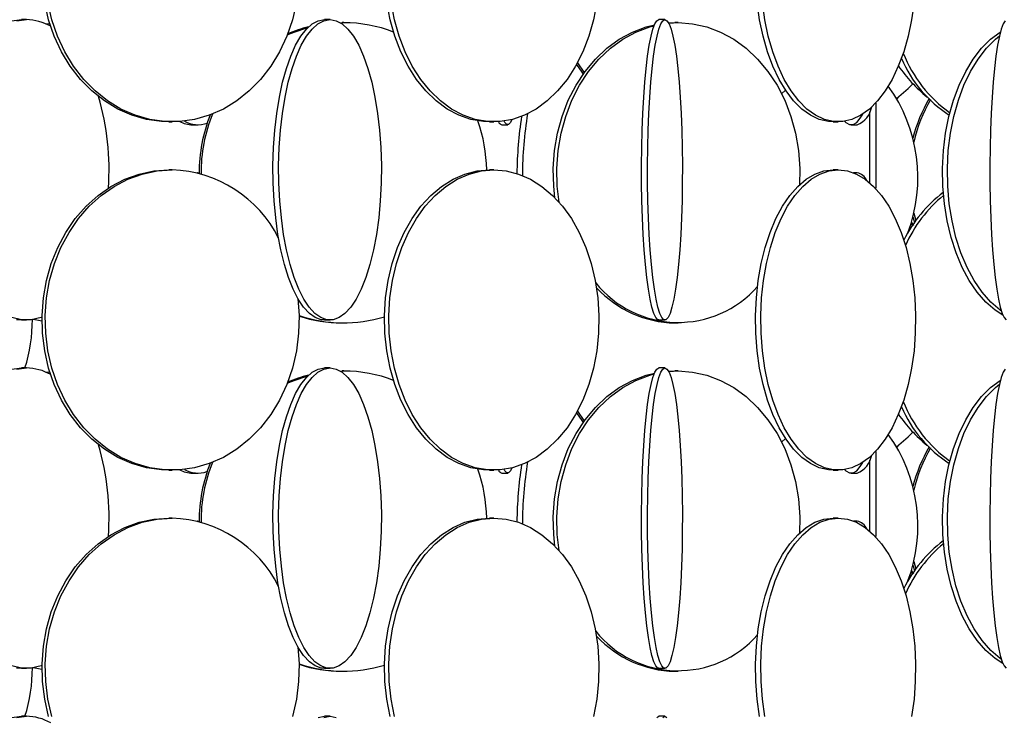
# Model space of a CAD drawing. Header units: millimetres. Extents: x 626 to 3215, y 306 to 3557.
# Tile 26 of 62: x 758 to 922, y 3011 to 3127. Entities that reach past the tile are written whole.
import ezdxf

# ---------------------------------------------------------------- set-up
doc = ezdxf.new("R2010")
doc.units = ezdxf.units.MM

msp = doc.modelspace()

# ---------------------------------------------------------------- linework, layer by layer
at = {"color": 7, "linetype": 'Continuous', "lineweight": 25}
for p, q in [((758.83, 3127.5), (757.99, 3127.5)), ((809.35, 3127.5), (808.41, 3127.5)), ((811.05, 3126.99), (811.35, 3127)), ((811.06, 3126.99), (811.65, 3127)), ((811.65, 3127), (811.35, 3127)), ((865.09, 3127.5), (864.1, 3127.5)), ((865.69, 3126.96), (866.72, 3127)), ((865.71, 3126.92), (867.31, 3127)), ((867.31, 3127), (866.72, 3127)), ((884.51, 3115.16), (885.16, 3115.75)), ((900.16, 3113.62), (900.16, 3099.45)), ((899.16, 3112.16), (899.16, 3100.34)), ((782.54, 3110.5), (783.08, 3110.5)), ((835.9, 3110.5), (836.62, 3110.5)), ((893.06, 3110.5), (893.92, 3110.5)), ((786.46, 3110), (787.37, 3110)), ((837.92, 3110), (838.92, 3110)), ((896.09, 3110), (897.07, 3110)), ((783.08, 3102.5), (782.54, 3102.5)), ((787.37, 3102), (787.28, 3102)), ((787.29, 3102), (787.37, 3102)), ((787.37, 3102), (787.57, 3101.99)), ((836.62, 3102.5), (835.9, 3102.5)), ((893.92, 3102.5), (893.06, 3102.5)), ((897.07, 3102), (896.49, 3102)), ((906.35, 3094.67), (906.6, 3093.75)), ((906.51, 3095.3), (906.82, 3094.06)), ((905.65, 3092.38), (905.9, 3092.66)), ((905.65, 3092.38), (905.89, 3092.66)), ((906.35, 3093.16), (906.02, 3093.5)), ((757.99, 3077.5), (758.83, 3077.5)), ((808.41, 3077.5), (809.35, 3077.5)), ((864.1, 3077.5), (865.09, 3077.5)), ((811.35, 3077), (811.65, 3077)), ((866.72, 3077), (867.31, 3077)), ((758.83, 3069.5), (757.99, 3069.5)), ((809.35, 3069.5), (808.41, 3069.5)), ((865.09, 3069.5), (864.1, 3069.5)), ((811.05, 3068.99), (811.35, 3069)), ((811.06, 3068.99), (811.65, 3069)), ((811.65, 3069), (811.35, 3069)), ((865.69, 3068.96), (866.72, 3069)), ((865.71, 3068.92), (867.31, 3069)), ((867.31, 3069), (866.72, 3069)), ((884.51, 3057.16), (885.16, 3057.75)), ((900.16, 3055.62), (900.16, 3041.45)), ((899.16, 3054.16), (899.16, 3042.34)), ((782.54, 3052.5), (783.08, 3052.5)), ((786.46, 3052), (787.37, 3052)), ((835.9, 3052.5), (836.62, 3052.5)), ((837.92, 3052), (838.92, 3052)), ((893.06, 3052.5), (893.92, 3052.5)), ((896.09, 3052), (897.07, 3052)), ((783.08, 3044.5), (782.54, 3044.5)), ((787.37, 3044), (787.28, 3044)), ((787.29, 3044), (787.37, 3044)), ((787.37, 3044), (787.57, 3043.99)), ((836.62, 3044.5), (835.9, 3044.5)), ((893.92, 3044.5), (893.06, 3044.5)), ((897.07, 3044), (896.49, 3044)), ((906.35, 3036.67), (906.6, 3035.75)), ((906.51, 3037.3), (906.82, 3036.06)), ((906.35, 3035.16), (906.02, 3035.5)), ((905.65, 3034.38), (905.9, 3034.66)), ((905.65, 3034.38), (905.89, 3034.66)), ((757.99, 3019.5), (758.83, 3019.5)), ((808.41, 3019.5), (809.35, 3019.5)), ((811.35, 3019), (811.65, 3019)), ((864.1, 3019.5), (865.09, 3019.5)), ((866.72, 3019), (867.31, 3019)), ((758.83, 3011.5), (757.99, 3011.5)), ((809.35, 3011.5), (808.41, 3011.5)), ((865.09, 3011.5), (864.1, 3011.5))]:
    msp.add_line(p, q, dxfattribs=at)
at = {"color": 7, "linetype": 'Continuous', "lineweight": 25, "flags": 128}
for points in [[(782.54, 3110.5), (781.29, 3110.54), (778.8, 3110.89), (776.37, 3111.59), (774.02, 3112.62), (771.79, 3113.97), (769.72, 3115.63), (767.82, 3117.56), (766.13, 3119.74), (764.67, 3122.15), (763.46, 3124.74), (762.52, 3127.49), (761.86, 3130.35)], [(803.76, 3130.35), (803.1, 3127.49), (802.16, 3124.74), (800.95, 3122.15), (799.49, 3119.74), (797.8, 3117.56), (795.9, 3115.63), (793.82, 3113.97), (791.6, 3112.62), (789.25, 3111.59), (786.81, 3110.89), (784.33, 3110.54), (781.82, 3110.54), (779.34, 3110.89), (776.9, 3111.59), (774.56, 3112.62), (772.33, 3113.97), (770.25, 3115.63), (768.36, 3117.56), (766.67, 3119.74), (765.21, 3122.15), (764, 3124.74), (763.06, 3127.49), (762.4, 3130.35)], [(835.9, 3110.5), (834.87, 3110.54), (832.81, 3110.89), (830.8, 3111.59), (828.86, 3112.62), (827.01, 3113.97), (825.29, 3115.63), (823.73, 3117.56), (822.33, 3119.74), (821.12, 3122.15), (820.12, 3124.74), (819.34, 3127.49), (818.8, 3130.35)], [(853.73, 3130.35), (853.18, 3127.49), (852.4, 3124.74), (851.4, 3122.15), (850.2, 3119.74), (848.8, 3117.56), (847.23, 3115.63), (845.51, 3113.97), (843.67, 3112.62), (841.73, 3111.59), (839.71, 3110.89), (837.65, 3110.54), (835.58, 3110.54), (833.53, 3110.89), (831.51, 3111.59), (829.57, 3112.62), (827.73, 3113.97), (826.01, 3115.63), (824.44, 3117.56), (823.04, 3119.74), (821.83, 3122.15), (820.83, 3124.74), (820.06, 3127.49), (819.51, 3130.35)], [(893.06, 3110.5), (892.3, 3110.54), (890.78, 3110.89), (889.3, 3111.59), (887.87, 3112.62), (886.51, 3113.97), (885.24, 3115.63), (884.08, 3117.56), (883.05, 3119.74), (882.16, 3122.15), (881.43, 3124.74), (880.85, 3127.49), (880.45, 3130.35)], [(906.54, 3130.35), (906.13, 3127.49), (905.56, 3124.74), (904.82, 3122.15), (903.93, 3119.74), (902.9, 3117.56), (901.74, 3115.63), (900.48, 3113.97), (899.12, 3112.62), (897.69, 3111.59), (896.2, 3110.89), (894.68, 3110.54), (893.16, 3110.54), (891.64, 3110.89), (890.16, 3111.59), (888.72, 3112.62), (887.37, 3113.97), (886.1, 3115.63), (884.94, 3117.56), (883.91, 3119.74), (883.02, 3122.15), (882.28, 3124.74), (881.71, 3127.49), (881.31, 3130.35)], [(756.37, 3127.32), (757.99, 3127.5)], [(757.21, 3127.32), (758.83, 3127.5), (758.83, 3127.5)], [(762.07, 3126.79), (762.31, 3126.82), (762.71, 3126.87)], [(808.41, 3077.5), (807.9, 3077.54), (806.89, 3077.89), (805.91, 3078.59), (804.96, 3079.62), (804.06, 3080.97), (803.22, 3082.63), (802.45, 3084.56), (801.77, 3086.74), (801.18, 3089.15), (800.69, 3091.74), (800.31, 3094.49), (800.04, 3097.35), (799.89, 3100.28), (799.86, 3103.24), (799.95, 3106.19), (800.16, 3109.09), (800.48, 3111.89), (800.92, 3114.57), (801.46, 3117.07), (802.1, 3119.37), (802.82, 3121.43), (803.63, 3123.23), (804.5, 3124.74), (805.43, 3125.93), (806.4, 3126.8), (807.4, 3127.32), (808.41, 3127.5)], [(809.35, 3127.5), (810.36, 3127.32), (811.35, 3126.8), (812.32, 3125.93), (813.25, 3124.74), (814.12, 3123.23), (814.93, 3121.43), (815.65, 3119.37), (816.29, 3117.07), (816.83, 3114.57), (817.27, 3111.89), (817.59, 3109.09), (817.8, 3106.19), (817.89, 3103.24), (817.86, 3100.28), (817.71, 3097.35), (817.45, 3094.49), (817.07, 3091.74), (816.58, 3089.15), (815.99, 3086.74), (815.3, 3084.56), (814.53, 3082.63), (813.69, 3080.97), (812.79, 3079.62), (811.84, 3078.59), (810.86, 3077.89), (809.85, 3077.54), (808.84, 3077.54), (807.83, 3077.89), (806.85, 3078.59), (805.9, 3079.62), (805, 3080.97), (804.16, 3082.63), (803.39, 3084.56), (802.71, 3086.74), (802.12, 3089.15), (801.63, 3091.74), (801.25, 3094.49), (800.98, 3097.35), (800.83, 3100.28), (800.8, 3103.24), (800.89, 3106.19), (801.1, 3109.09), (801.42, 3111.89), (801.86, 3114.57), (802.4, 3117.07), (803.04, 3119.37), (803.76, 3121.43), (804.57, 3123.23), (805.44, 3124.74), (806.37, 3125.93), (807.34, 3126.8), (808.33, 3127.32), (809.35, 3127.5)], [(846.78, 3097.84), (846.58, 3099.78), (846.51, 3102.74), (846.72, 3105.69), (847.21, 3108.59), (847.98, 3111.39), (849.01, 3114.07), (850.29, 3116.57), (851.8, 3118.87), (853.52, 3120.93), (855.42, 3122.73), (857.49, 3124.24), (859.68, 3125.43), (861.97, 3126.3), (863.35, 3126.65)], [(864.1, 3077.5), (863.93, 3077.54), (863.58, 3077.89), (863.25, 3078.59), (862.93, 3079.62), (862.62, 3080.97), (862.34, 3082.63), (862.08, 3084.56), (861.84, 3086.74), (861.64, 3089.15), (861.48, 3091.74), (861.35, 3094.49), (861.26, 3097.35), (861.21, 3100.28), (861.2, 3103.24), (861.23, 3106.19), (861.3, 3109.09), (861.41, 3111.89), (861.56, 3114.57), (861.74, 3117.07), (861.96, 3119.37), (862.2, 3121.43), (862.48, 3123.23), (862.77, 3124.74), (863.09, 3125.93), (863.42, 3126.8), (863.75, 3127.32), (864.1, 3127.5)], [(865.09, 3127.5), (865.43, 3127.32), (865.77, 3126.8), (866.1, 3125.93), (866.42, 3124.74), (866.71, 3123.23), (866.99, 3121.43), (867.23, 3119.37), (867.45, 3117.07), (867.63, 3114.57), (867.78, 3111.89), (867.89, 3109.09), (867.96, 3106.19), (867.99, 3103.24), (867.98, 3100.28), (867.93, 3097.35), (867.84, 3094.49), (867.71, 3091.74), (867.55, 3089.15), (867.35, 3086.74), (867.11, 3084.56), (866.85, 3082.63), (866.57, 3080.97), (866.26, 3079.62), (865.94, 3078.59), (865.6, 3077.89), (865.26, 3077.54), (864.92, 3077.54), (864.58, 3077.89), (864.24, 3078.59), (863.92, 3079.62), (863.62, 3080.97), (863.33, 3082.63), (863.07, 3084.56), (862.84, 3086.74), (862.64, 3089.15), (862.47, 3091.74), (862.34, 3094.49), (862.25, 3097.35), (862.2, 3100.28), (862.19, 3103.24), (862.22, 3106.19), (862.29, 3109.09), (862.4, 3111.89), (862.55, 3114.57), (862.73, 3117.07), (862.95, 3119.37), (863.2, 3121.43), (863.47, 3123.23), (863.77, 3124.74), (864.08, 3125.93), (864.41, 3126.8), (864.75, 3127.32), (865.09, 3127.5)], [(867.31, 3127), (869.7, 3126.82), (872.06, 3126.3), (874.35, 3125.43), (876.55, 3124.24), (878.61, 3122.73), (880.51, 3120.93), (882.23, 3118.87), (883.74, 3116.57), (885.02, 3114.07), (886.05, 3111.39), (886.82, 3108.59), (887.31, 3105.69), (887.53, 3102.74), (887.47, 3099.93)], [(921.72, 3127.32), (921.39, 3126.8), (921.06, 3125.93), (920.74, 3124.74), (920.45, 3123.23), (920.17, 3121.43), (919.93, 3119.37), (919.71, 3117.07), (919.53, 3114.57), (919.38, 3111.89), (919.27, 3109.09), (919.2, 3106.19), (919.17, 3103.24), (919.18, 3100.28), (919.23, 3097.35), (919.32, 3094.49), (919.45, 3091.74), (919.61, 3089.15), (919.81, 3086.74), (920.05, 3084.56), (920.31, 3082.63), (920.59, 3080.97), (920.9, 3079.62), (921.22, 3078.59), (921.55, 3077.89), (921.9, 3077.54)], [(802.24, 3124.95), (803.38, 3125.43), (805.68, 3126.2)], [(847.48, 3097.09), (847.16, 3099.78), (847.09, 3102.74), (847.31, 3105.69), (847.8, 3108.59), (848.57, 3111.39), (849.6, 3114.07), (850.88, 3116.57), (852.39, 3118.87), (854.11, 3120.93), (856.01, 3122.73), (858.07, 3124.24), (860.27, 3125.43), (862.56, 3126.3), (863.29, 3126.5)], [(921.35, 3078.27), (920.05, 3079.12), (918.5, 3080.47), (917.06, 3082.13), (915.74, 3084.06), (914.57, 3086.24), (913.55, 3088.65), (912.71, 3091.24), (912.06, 3093.99), (911.6, 3096.85), (911.34, 3099.78), (911.29, 3102.74), (911.44, 3105.69), (911.8, 3108.59), (912.36, 3111.39), (913.11, 3114.07), (914.04, 3116.57), (915.14, 3118.87), (916.38, 3120.93), (917.77, 3122.73), (919.27, 3124.24), (920.86, 3125.43), (920.92, 3125.47)], [(921.09, 3078.95), (920.86, 3079.12), (919.31, 3080.47), (917.87, 3082.13), (916.55, 3084.06), (915.38, 3086.24), (914.36, 3088.65), (913.52, 3091.24), (912.87, 3093.99), (912.41, 3096.85), (912.15, 3099.78), (912.1, 3102.74), (912.25, 3105.69), (912.61, 3108.59), (913.17, 3111.39), (913.92, 3114.07), (914.85, 3116.57), (915.94, 3118.87), (917.19, 3120.93), (918.58, 3122.73), (920.08, 3124.24), (920.76, 3124.79)], [(850.35, 3120.01), (851.25, 3118.74), (851.48, 3118.44)], [(850.51, 3120.31), (851.61, 3118.74), (851.66, 3118.68)], [(903.63, 3114.35), (905.59, 3116.06), (906.35, 3116.83)], [(904, 3114.64), (903.98, 3114.63), (903.66, 3114.3)], [(894.98, 3110.58), (895.18, 3110.39), (895.78, 3110.04), (896.39, 3110.04), (897, 3110.39), (897.6, 3111.09), (898, 3111.78)], [(839.61, 3110.87), (839.39, 3110.39), (839.08, 3110.04), (838.76, 3110.04), (838.45, 3110.39), (838.33, 3110.62)], [(782.54, 3052.5), (781.29, 3052.54), (778.8, 3052.89), (776.37, 3053.59), (774.02, 3054.62), (771.79, 3055.97), (769.72, 3057.63), (767.82, 3059.56), (766.13, 3061.74), (764.67, 3064.15), (763.46, 3066.74), (762.52, 3069.49), (761.86, 3072.35), (761.49, 3075.28), (761.42, 3078.24), (761.64, 3081.19), (762.16, 3084.09), (762.96, 3086.89), (764.03, 3089.57), (765.37, 3092.07), (766.95, 3094.37), (768.75, 3096.43), (770.74, 3098.23), (772.89, 3099.74), (775.18, 3100.93), (777.58, 3101.8), (780.04, 3102.32), (782.54, 3102.5)], [(803.99, 3081.09), (804.2, 3078.24), (804.13, 3075.28), (803.76, 3072.35), (803.1, 3069.49), (802.16, 3066.74), (800.95, 3064.15), (799.49, 3061.74), (797.8, 3059.56), (795.9, 3057.63), (793.82, 3055.97), (791.6, 3054.62), (789.25, 3053.59), (786.81, 3052.89), (784.33, 3052.54), (781.82, 3052.54), (779.34, 3052.89), (776.9, 3053.59), (774.56, 3054.62), (772.33, 3055.97), (770.25, 3057.63), (768.36, 3059.56), (766.67, 3061.74), (765.21, 3064.15), (764, 3066.74), (763.06, 3069.49), (762.4, 3072.35), (762.03, 3075.28), (761.95, 3078.24), (762.17, 3081.19), (762.69, 3084.09), (763.49, 3086.89), (764.57, 3089.57), (765.91, 3092.07), (767.48, 3094.37), (769.28, 3096.43), (771.27, 3098.23), (773.43, 3099.74), (775.72, 3100.93), (778.11, 3101.8), (780.58, 3102.32), (783.08, 3102.5), (783.08, 3102.5)], [(835.9, 3052.5), (834.87, 3052.54), (832.81, 3052.89), (830.8, 3053.59), (828.86, 3054.62), (827.01, 3055.97), (825.29, 3057.63), (823.73, 3059.56), (822.33, 3061.74), (821.12, 3064.15), (820.12, 3066.74), (819.34, 3069.49), (818.8, 3072.35), (818.49, 3075.28), (818.43, 3078.24), (818.61, 3081.19), (819.04, 3084.09), (819.7, 3086.89), (820.59, 3089.57), (821.7, 3092.07), (823, 3094.37), (824.49, 3096.43), (826.14, 3098.23), (827.92, 3099.74), (829.82, 3100.93), (831.8, 3101.8), (833.84, 3102.32), (835.9, 3102.5)], [(836.62, 3102.5), (838.69, 3102.32), (840.73, 3101.8), (842.71, 3100.93), (844.6, 3099.74), (846.39, 3098.23), (848.03, 3096.43), (849.52, 3094.37), (850.82, 3092.07), (851.93, 3089.57), (852.82, 3086.89), (853.48, 3084.09), (853.91, 3081.19), (854.1, 3078.24), (854.03, 3075.28), (853.73, 3072.35), (853.18, 3069.49), (852.4, 3066.74), (851.4, 3064.15), (850.2, 3061.74), (848.8, 3059.56), (847.23, 3057.63), (845.51, 3055.97), (843.67, 3054.62), (841.73, 3053.59), (839.71, 3052.89), (837.65, 3052.54), (835.58, 3052.54), (833.53, 3052.89), (831.51, 3053.59), (829.57, 3054.62), (827.73, 3055.97), (826.01, 3057.63), (824.44, 3059.56), (823.04, 3061.74), (821.83, 3064.15), (820.83, 3066.74), (820.06, 3069.49), (819.51, 3072.35), (819.2, 3075.28), (819.14, 3078.24), (819.33, 3081.19), (819.75, 3084.09), (820.42, 3086.89), (821.31, 3089.57), (822.41, 3092.07), (823.72, 3094.37), (825.21, 3096.43), (826.85, 3098.23), (828.64, 3099.74), (830.53, 3100.93), (832.51, 3101.8), (834.55, 3102.32), (836.62, 3102.5)], [(893.06, 3052.5), (892.3, 3052.54), (890.78, 3052.89), (889.3, 3053.59), (887.87, 3054.62), (886.51, 3055.97), (885.24, 3057.63), (884.08, 3059.56), (883.05, 3061.74), (882.16, 3064.15), (881.43, 3066.74), (880.85, 3069.49), (880.45, 3072.35), (880.22, 3075.28), (880.18, 3078.24), (880.31, 3081.19), (880.63, 3084.09), (881.12, 3086.89), (881.77, 3089.57), (882.59, 3092.07), (883.55, 3094.37), (884.65, 3096.43), (885.86, 3098.23), (887.18, 3099.74), (888.58, 3100.93), (890.04, 3101.8), (891.54, 3102.32), (893.06, 3102.5)], [(893.92, 3102.5), (895.45, 3102.32), (896.95, 3101.8), (898.41, 3100.93), (899.81, 3099.74), (901.12, 3098.23), (902.34, 3096.43), (903.43, 3094.37), (904.4, 3092.07), (905.21, 3089.57), (905.87, 3086.89), (906.36, 3084.09), (906.67, 3081.19), (906.81, 3078.24), (906.76, 3075.28), (906.54, 3072.35), (906.13, 3069.49), (905.56, 3066.74), (904.82, 3064.15), (903.93, 3061.74), (902.9, 3059.56), (901.74, 3057.63), (900.48, 3055.97), (899.12, 3054.62), (897.69, 3053.59), (896.2, 3052.89), (894.68, 3052.54), (893.16, 3052.54), (891.64, 3052.89), (890.16, 3053.59), (888.72, 3054.62), (887.37, 3055.97), (886.1, 3057.63), (884.94, 3059.56), (883.91, 3061.74), (883.02, 3064.15), (882.28, 3066.74), (881.71, 3069.49), (881.31, 3072.35), (881.08, 3075.28), (881.04, 3078.24), (881.17, 3081.19), (881.49, 3084.09), (881.97, 3086.89), (882.63, 3089.57), (883.45, 3092.07), (884.41, 3094.37), (885.51, 3096.43), (886.72, 3098.23), (888.03, 3099.74), (889.43, 3100.93), (890.89, 3101.8), (892.4, 3102.32), (893.92, 3102.5)], [(906.1, 3093.75), (906.35, 3093.37), (906.44, 3093.25)], [(761.41, 3077.94), (761.26, 3077.89), (759.64, 3077.54), (758.02, 3077.54), (756.4, 3077.89)], [(757.99, 3077.5), (757.18, 3077.54)], [(761.41, 3077.3), (760.85, 3077.39), (759.92, 3077.58)], [(756.37, 3069.32), (757.99, 3069.5), (757.99, 3069.5)], [(757.21, 3069.32), (758.83, 3069.5), (758.83, 3069.5)], [(808.41, 3019.5), (807.9, 3019.54), (806.89, 3019.89), (805.91, 3020.59), (804.96, 3021.62), (804.06, 3022.97), (803.22, 3024.63), (802.45, 3026.56), (801.77, 3028.74), (801.18, 3031.15), (800.69, 3033.74), (800.31, 3036.49), (800.04, 3039.35), (799.89, 3042.28), (799.86, 3045.24), (799.95, 3048.19), (800.16, 3051.09), (800.48, 3053.89), (800.92, 3056.57), (801.46, 3059.07), (802.1, 3061.37), (802.82, 3063.43), (803.63, 3065.23), (804.5, 3066.74), (805.43, 3067.93), (806.4, 3068.8), (807.4, 3069.32), (808.41, 3069.5), (808.41, 3069.5)], [(809.35, 3069.5), (810.36, 3069.32), (811.35, 3068.8), (812.32, 3067.93), (813.25, 3066.74), (814.12, 3065.23), (814.93, 3063.43), (815.65, 3061.37), (816.29, 3059.07), (816.83, 3056.57), (817.27, 3053.89), (817.59, 3051.09), (817.8, 3048.19), (817.89, 3045.24), (817.86, 3042.28), (817.71, 3039.35), (817.45, 3036.49), (817.07, 3033.74), (816.58, 3031.15), (815.99, 3028.74), (815.3, 3026.56), (814.53, 3024.63), (813.69, 3022.97), (812.79, 3021.62), (811.84, 3020.59), (810.86, 3019.89), (809.85, 3019.54), (808.84, 3019.54), (807.83, 3019.89), (806.85, 3020.59), (805.9, 3021.62), (805, 3022.97), (804.16, 3024.63), (803.39, 3026.56), (802.71, 3028.74), (802.12, 3031.15), (801.63, 3033.74), (801.25, 3036.49), (800.98, 3039.35), (800.83, 3042.28), (800.8, 3045.24), (800.89, 3048.19), (801.1, 3051.09), (801.42, 3053.89), (801.86, 3056.57), (802.4, 3059.07), (803.04, 3061.37), (803.76, 3063.43), (804.57, 3065.23), (805.44, 3066.74), (806.37, 3067.93), (807.34, 3068.8), (808.33, 3069.32), (809.35, 3069.5)], [(864.1, 3019.5), (863.93, 3019.54), (863.58, 3019.89), (863.25, 3020.59), (862.93, 3021.62), (862.62, 3022.97), (862.34, 3024.63), (862.08, 3026.56), (861.84, 3028.74), (861.64, 3031.15), (861.48, 3033.74), (861.35, 3036.49), (861.26, 3039.35), (861.21, 3042.28), (861.2, 3045.24), (861.23, 3048.19), (861.3, 3051.09), (861.41, 3053.89), (861.56, 3056.57), (861.74, 3059.07), (861.96, 3061.37), (862.2, 3063.43), (862.48, 3065.23), (862.77, 3066.74), (863.09, 3067.93), (863.42, 3068.8), (863.75, 3069.32), (864.1, 3069.5), (864.1, 3069.5)], [(865.09, 3069.5), (865.43, 3069.32), (865.77, 3068.8), (866.1, 3067.93), (866.42, 3066.74), (866.71, 3065.23), (866.99, 3063.43), (867.23, 3061.37), (867.45, 3059.07), (867.63, 3056.57), (867.78, 3053.89), (867.89, 3051.09), (867.96, 3048.19), (867.99, 3045.24), (867.98, 3042.28), (867.93, 3039.35), (867.84, 3036.49), (867.71, 3033.74), (867.55, 3031.15), (867.35, 3028.74), (867.11, 3026.56), (866.85, 3024.63), (866.57, 3022.97), (866.26, 3021.62), (865.94, 3020.59), (865.6, 3019.89), (865.26, 3019.54), (864.92, 3019.54), (864.58, 3019.89), (864.24, 3020.59), (863.92, 3021.62), (863.62, 3022.97), (863.33, 3024.63), (863.07, 3026.56), (862.84, 3028.74), (862.64, 3031.15), (862.47, 3033.74), (862.34, 3036.49), (862.25, 3039.35), (862.2, 3042.28), (862.19, 3045.24), (862.22, 3048.19), (862.29, 3051.09), (862.4, 3053.89), (862.55, 3056.57), (862.73, 3059.07), (862.95, 3061.37), (863.2, 3063.43), (863.47, 3065.23), (863.77, 3066.74), (864.08, 3067.93), (864.41, 3068.8), (864.75, 3069.32), (865.09, 3069.5)], [(921.72, 3069.32), (921.39, 3068.8), (921.06, 3067.93), (920.74, 3066.74), (920.45, 3065.23), (920.17, 3063.43), (919.93, 3061.37), (919.71, 3059.07), (919.53, 3056.57), (919.38, 3053.89), (919.27, 3051.09), (919.2, 3048.19), (919.17, 3045.24), (919.18, 3042.28), (919.23, 3039.35), (919.32, 3036.49), (919.45, 3033.74), (919.61, 3031.15), (919.81, 3028.74), (920.05, 3026.56), (920.31, 3024.63), (920.59, 3022.97), (920.9, 3021.62), (921.22, 3020.59), (921.55, 3019.89), (921.9, 3019.54)], [(762.07, 3068.79), (762.31, 3068.82), (762.71, 3068.87)], [(802.24, 3066.95), (803.38, 3067.43), (805.68, 3068.2)], [(846.78, 3039.84), (846.58, 3041.78), (846.51, 3044.74), (846.72, 3047.69), (847.21, 3050.59), (847.98, 3053.39), (849.01, 3056.07), (850.29, 3058.57), (851.8, 3060.87), (853.52, 3062.93), (855.42, 3064.73), (857.49, 3066.24), (859.68, 3067.43), (861.97, 3068.3), (863.35, 3068.65)], [(847.48, 3039.09), (847.16, 3041.78), (847.09, 3044.74), (847.31, 3047.69), (847.8, 3050.59), (848.57, 3053.39), (849.6, 3056.07), (850.88, 3058.57), (852.39, 3060.87), (854.11, 3062.93), (856.01, 3064.73), (858.07, 3066.24), (860.27, 3067.43), (862.56, 3068.3), (863.29, 3068.5)], [(867.31, 3069), (869.7, 3068.82), (872.06, 3068.3), (874.35, 3067.43), (876.55, 3066.24), (878.61, 3064.73), (880.51, 3062.93), (882.23, 3060.87), (883.74, 3058.57), (885.02, 3056.07), (886.05, 3053.39), (886.82, 3050.59), (887.31, 3047.69), (887.53, 3044.74), (887.47, 3041.93)], [(921.35, 3020.27), (920.05, 3021.12), (918.5, 3022.47), (917.06, 3024.13), (915.74, 3026.06), (914.57, 3028.24), (913.55, 3030.65), (912.71, 3033.24), (912.06, 3035.99), (911.6, 3038.85), (911.34, 3041.78), (911.29, 3044.74), (911.44, 3047.69), (911.8, 3050.59), (912.36, 3053.39), (913.11, 3056.07), (914.04, 3058.57), (915.14, 3060.87), (916.38, 3062.93), (917.77, 3064.73), (919.27, 3066.24), (920.86, 3067.43), (920.92, 3067.47)], [(921.09, 3020.95), (920.86, 3021.12), (919.31, 3022.47), (917.87, 3024.13), (916.55, 3026.06), (915.38, 3028.24), (914.36, 3030.65), (913.52, 3033.24), (912.87, 3035.99), (912.41, 3038.85), (912.15, 3041.78), (912.1, 3044.74), (912.25, 3047.69), (912.61, 3050.59), (913.17, 3053.39), (913.92, 3056.07), (914.85, 3058.57), (915.94, 3060.87), (917.19, 3062.93), (918.58, 3064.73), (920.08, 3066.24), (920.76, 3066.79)], [(850.35, 3062.01), (851.25, 3060.74), (851.48, 3060.44)], [(850.51, 3062.31), (851.61, 3060.74), (851.66, 3060.68)], [(903.63, 3056.35), (905.59, 3058.06), (906.35, 3058.83)], [(904, 3056.64), (903.98, 3056.63), (903.66, 3056.3)], [(839.61, 3052.87), (839.39, 3052.39), (839.08, 3052.04), (838.76, 3052.04), (838.45, 3052.39), (838.33, 3052.62)], [(894.98, 3052.58), (895.18, 3052.39), (895.78, 3052.04), (896.39, 3052.04), (897, 3052.39), (897.6, 3053.09), (898, 3053.78)], [(762.52, 3011.49), (761.86, 3014.35), (761.49, 3017.28), (761.42, 3020.24), (761.64, 3023.19), (762.16, 3026.09), (762.96, 3028.89), (764.03, 3031.57), (765.37, 3034.07), (766.95, 3036.37), (768.75, 3038.43), (770.74, 3040.23), (772.89, 3041.74), (775.18, 3042.93), (777.58, 3043.8), (780.04, 3044.32), (782.54, 3044.5), (782.54, 3044.5)], [(763.06, 3011.49), (762.4, 3014.35), (762.03, 3017.28), (761.95, 3020.24), (762.17, 3023.19), (762.69, 3026.09), (763.49, 3028.89), (764.57, 3031.57), (765.91, 3034.07), (767.48, 3036.37), (769.28, 3038.43), (771.27, 3040.23), (773.43, 3041.74), (775.72, 3042.93), (778.11, 3043.8), (780.58, 3044.32), (783.08, 3044.5), (783.08, 3044.5)], [(819.34, 3011.49), (818.8, 3014.35), (818.49, 3017.28), (818.43, 3020.24), (818.61, 3023.19), (819.04, 3026.09), (819.7, 3028.89), (820.59, 3031.57), (821.7, 3034.07), (823, 3036.37), (824.49, 3038.43), (826.14, 3040.23), (827.92, 3041.74), (829.82, 3042.93), (831.8, 3043.8), (833.84, 3044.32), (835.9, 3044.5), (835.9, 3044.5)], [(820.06, 3011.49), (819.51, 3014.35), (819.2, 3017.28), (819.14, 3020.24), (819.33, 3023.19), (819.75, 3026.09), (820.42, 3028.89), (821.31, 3031.57), (822.41, 3034.07), (823.72, 3036.37), (825.21, 3038.43), (826.85, 3040.23), (828.64, 3041.74), (830.53, 3042.93), (832.51, 3043.8), (834.55, 3044.32), (836.62, 3044.5)], [(836.62, 3044.5), (838.69, 3044.32), (840.73, 3043.8), (842.71, 3042.93), (844.6, 3041.74), (846.39, 3040.23), (848.03, 3038.43), (849.52, 3036.37), (850.82, 3034.07), (851.93, 3031.57), (852.82, 3028.89), (853.48, 3026.09), (853.91, 3023.19), (854.1, 3020.24), (854.03, 3017.28), (853.73, 3014.35), (853.18, 3011.49)], [(880.85, 3011.49), (880.45, 3014.35), (880.22, 3017.28), (880.18, 3020.24), (880.31, 3023.19), (880.63, 3026.09), (881.12, 3028.89), (881.77, 3031.57), (882.59, 3034.07), (883.55, 3036.37), (884.65, 3038.43), (885.86, 3040.23), (887.18, 3041.74), (888.58, 3042.93), (890.04, 3043.8), (891.54, 3044.32), (893.06, 3044.5), (893.06, 3044.5)], [(881.71, 3011.49), (881.31, 3014.35), (881.08, 3017.28), (881.04, 3020.24), (881.17, 3023.19), (881.49, 3026.09), (881.97, 3028.89), (882.63, 3031.57), (883.45, 3034.07), (884.41, 3036.37), (885.51, 3038.43), (886.72, 3040.23), (888.03, 3041.74), (889.43, 3042.93), (890.89, 3043.8), (892.4, 3044.32), (893.92, 3044.5)], [(893.92, 3044.5), (895.45, 3044.32), (896.95, 3043.8), (898.41, 3042.93), (899.81, 3041.74), (901.12, 3040.23), (902.34, 3038.43), (903.43, 3036.37), (904.4, 3034.07), (905.21, 3031.57), (905.87, 3028.89), (906.36, 3026.09), (906.67, 3023.19), (906.81, 3020.24), (906.76, 3017.28), (906.54, 3014.35), (906.13, 3011.49)], [(906.1, 3035.75), (906.35, 3035.37), (906.44, 3035.25)], [(803.99, 3023.09), (804.2, 3020.24), (804.13, 3017.28), (803.76, 3014.35), (803.1, 3011.49)], [(761.41, 3019.94), (761.26, 3019.89), (759.64, 3019.54), (758.02, 3019.54), (756.4, 3019.89)], [(757.99, 3019.5), (757.18, 3019.54)], [(761.41, 3019.3), (760.85, 3019.39), (759.92, 3019.58)], [(756.37, 3011.32), (757.99, 3011.5), (757.99, 3011.5)], [(757.21, 3011.32), (758.83, 3011.5), (758.83, 3011.5)], [(807.4, 3011.32), (808.41, 3011.5), (808.41, 3011.5)], [(808.33, 3011.32), (809.35, 3011.5)], [(809.35, 3011.5), (810.36, 3011.32)], [(863.75, 3011.32), (864.1, 3011.5), (864.1, 3011.5)], [(864.75, 3011.32), (865.09, 3011.5)], [(865.09, 3011.5), (865.43, 3011.32)]]:
    msp.add_lwpolyline(points, dxfattribs=at)
at = {"color": 7, "linetype": 'Continuous', "lineweight": 25}
for centre, radius, start, end in [((758.73, 3119.19), 8.31, 60.1939, 89.2943), ((811.64, 3104.25), 22.74, 68.7267, 89.9731), ((811.41, 3104.06), 22.95, 104.1607, 113.3964), ((925.44, 3130.1), 22.25, 201.5801, 234.477), ((923.73, 3129.26), 20.96, 203.0652, 237.3377), ((924.53, 3134), 25, 214.6118, 230.7266), ((924.53, 3134), 25, 214.6092, 230.7133), ((881.18, 3101.21), 26.01, 339.3344, 35.8465), ((729.62, 3102.54), 42.96, 355.905, 16.4313), ((931.24, 3101.35), 25.7, 149.6193, 165.5649), ((931.58, 3101.34), 25.73, 150.0532, 167.0021), ((813.97, 3102.01), 26.09, 158.005, 180.3785), ((902.39, 3101.65), 61.01, 170.3993, 180.0931), ((895.61, 3113.68), 3.96, 291.6273, 349.5733), ((786.51, 3114.61), 4.61, 241.8647, 269.304), ((787.36, 3114.45), 4.45, 239.6805, 290.4016), ((813.66, 3102.01), 26.09, 158.3384, 180.1972), ((809.28, 3102.01), 26.15, 1.0527, 19.303), ((838.17, 3110.79), 0.834, 199.0783, 252.7169), ((901.62, 3101.65), 61.16, 170.8412, 179.7815), ((782.28, 3081.77), 20.75, 26.8315, 87.7944), ((896.65, 3099.78), 2.25, 24.5301, 79.2044), ((924.63, 3081.1), 22.02, 126.8821, 153.937), ((925.78, 3080.75), 22.6, 129.3363, 156.1104), ((867.29, 3094.71), 17.62, 218.8297, 318.5308), ((867.14, 3095.3), 18.31, 223.0752, 268.688), ((733.51, 3077.49), 26.31, 342.3163, 0.2347), ((811.65, 3099.69), 22.69, 250.8234, 287.36), ((811.35, 3099.72), 22.72, 251.6554, 269.9774), ((758.73, 3061.19), 8.31, 60.1939, 89.2943), ((811.41, 3046.06), 22.95, 104.1607, 113.3964), ((811.64, 3046.25), 22.74, 68.7267, 89.9731), ((923.73, 3071.26), 20.96, 203.0652, 237.3377), ((925.44, 3072.1), 22.25, 201.5801, 234.477), ((924.53, 3076), 25, 214.6118, 230.7266), ((924.53, 3076), 25, 214.6092, 230.7133), ((881.18, 3043.21), 26.01, 339.3344, 35.8465), ((729.62, 3044.54), 42.96, 355.905, 16.4313), ((931.24, 3043.35), 25.7, 149.6193, 165.5649), ((931.58, 3043.34), 25.73, 150.0532, 167.0021), ((895.61, 3055.68), 3.96, 291.6273, 349.5733), ((813.66, 3044.01), 26.09, 158.3384, 180.1972), ((813.97, 3044.01), 26.09, 158.005, 180.3785), ((901.62, 3043.65), 61.16, 170.8412, 179.7815), ((902.39, 3043.65), 61.01, 170.3993, 180.0931), ((786.51, 3056.61), 4.61, 241.8647, 269.304), ((787.36, 3056.45), 4.45, 239.6758, 289.6917), ((809.28, 3044.01), 26.15, 1.0527, 19.303), ((838.17, 3052.79), 0.834, 199.0783, 252.7169), ((782.28, 3023.77), 20.75, 26.8315, 87.7944), ((896.65, 3041.78), 2.25, 24.5301, 79.2044), ((924.63, 3023.1), 22.02, 126.8821, 153.937), ((925.78, 3022.75), 22.6, 129.3363, 156.1104), ((867.29, 3036.71), 17.62, 218.8297, 318.5308), ((867.14, 3037.3), 18.31, 223.0752, 268.688), ((811.65, 3041.69), 22.69, 250.8234, 287.36), ((811.35, 3041.72), 22.72, 251.6554, 269.9774), ((733.51, 3019.49), 26.31, 342.3163, 0.2347), ((758.73, 3003.19), 8.31, 60.1939, 89.2943)]:
    msp.add_arc(centre, radius, start, end, dxfattribs=at)

doc.saveas('drawing.dxf')
